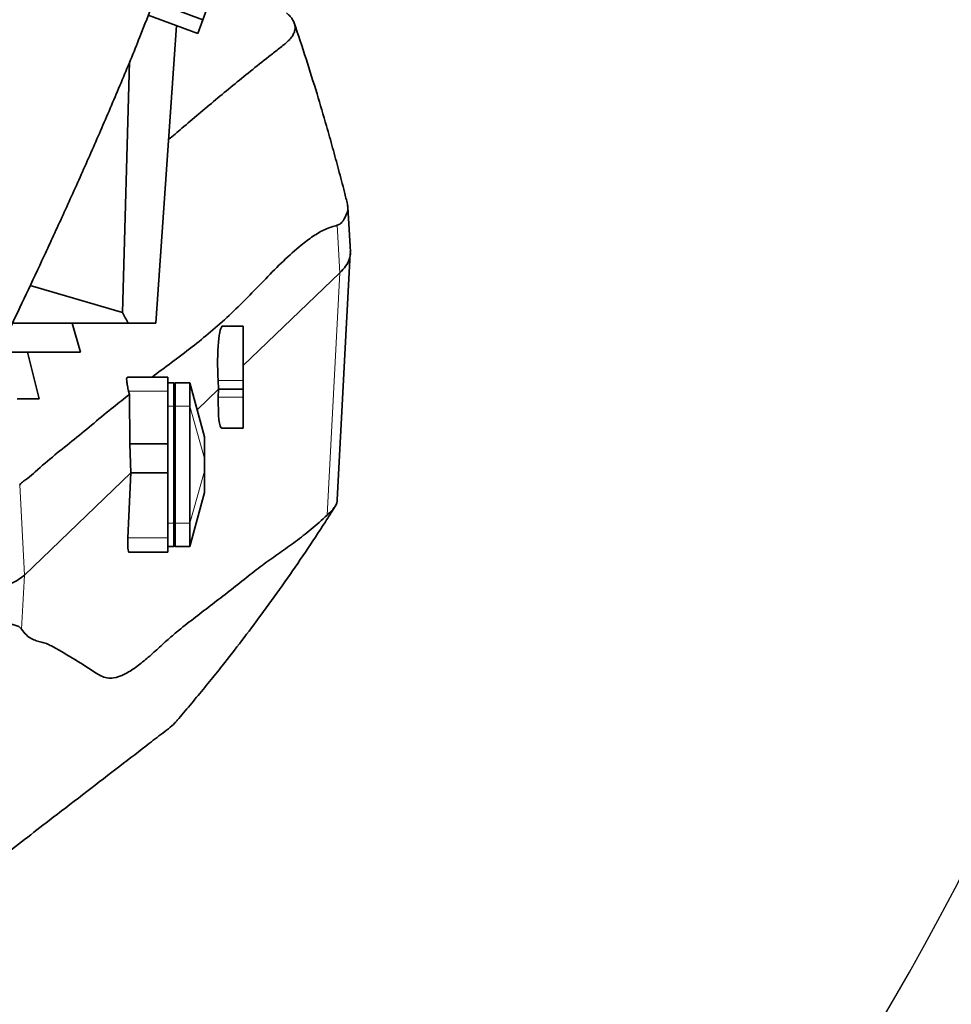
# Model space of a CAD drawing. Header units: millimetres. Extents: x 0 to 11920, y 0 to 8400.
# Tile 38 of 46: x 9211 to 9530, y 4651 to 4988. Entities that reach past the tile are written whole.
import ezdxf

# ---------------------------------------------------------------- set-up
doc = ezdxf.new("R2010")
doc.units = ezdxf.units.MM
doc.header["$LTSCALE"] = 20
doc.layers.add('THICK_LINE', color=7, linetype='Continuous')
doc.styles.add('SLDTEXTSTYLE0', font='TXT', dxfattribs={"width": 0.605})
doc.dimstyles.new('SLDDIMSTYLE0', dxfattribs={"dimtxt": 70, "dimasz": 70, "dimexe": 0, "dimexo": 0.0625, "dimgap": 17.5, "dimtad": 1, "dimdec": 4, "dimlfac": 20, "dimzin": 12, "dimdsep": 46, "dimtxsty": 'SLDTEXTSTYLE0', "dimsah": 1, "dimcen": 0.09, "dimadec": 1, "dimazin": 3, "dimtfac": 1, "dimtofl": 0, "dimtmove": 0, "dimatfit": 3, "dimfxl": 1, "dimfrac": 2, "dimtolj": 1, "dimtzin": 12, "dimarcsym": 0})

# ---------------------------------------------------------------- blocks, each defined once
blk = doc.blocks.new('_D_1')
at = {"layer": 'THICK_LINE'}
for p, q in [((10553.28, 5132.52), (11483.72, 5132.52)), ((6065.91, 4671.14), (5923.93, 4646.11))]:
    blk.add_line(p, q, dxfattribs=at)
blk.add_arc((8682.55, 5132.52), 2771.17, 190, 360, dxfattribs=at)
for points in [[(11453.72, 5132.52), (11442.84, 5062.66), (11462.84, 5062.4)], [(5953.47, 4651.31), (5956.67, 4580.68), (5976.32, 4584.4)]]:
    blk.add_solid(points, dxfattribs=at)
at = {"layer": 'THICK_LINE', "insert": (8817.13, 2453.12), "char_height": 70, "attachment_point": 1, "rotation": 5, "style": 'SLDTEXTSTYLE0'}
blk.add_mtext('170°', dxfattribs=at)

msp = doc.modelspace()

# ---------------------------------------------------------------- linework, layer by layer
at = {"color": 7, "linetype": 'Continuous', "lineweight": 35}
for p, q in [((9273.7568833, 4987.9414319), (9280.5972862, 5006.7352843)), ((9273.7568833, 4987.9414319), (9262.9504182, 4991.8746636)), ((9255.000635, 4989.4472592), (9272.0467826, 4983.2429688)), ((9272.0467826, 4983.2429688), (9273.7568833, 4987.9414319)), ((9257.6087893, 4884.0242098), (9264.6754445, 4985.9259165)), ((9248.6195803, 4973.4777713), (9246.1465899, 4887.6183522)), ((9324.2685327, 4908.4344952), (9323.4601636, 4923.7447606)), ((9319.8034241, 4823.4971349), (9324.2555884, 4907.8209761)), ((9287.5467826, 4869.5073362), (9320.6497171, 4901.2113851)), ((9214.6043097, 4896.9349754), (9246.1465899, 4887.6183522)), ((9248.1475613, 4884.0242098), (9208.4752645, 4884.0242098)), ((9231.7942515, 4874.0242098), (9228.9184898, 4884.0242098)), ((9257.6087893, 4884.0242098), (9248.1475613, 4884.0242098)), ((9287.5467826, 4883.0242098), (9280.5440097, 4883.0242098)), ((9287.5467826, 4864.3123089), (9287.5467826, 4883.0242098)), ((9203.7676512, 4874.0242098), (9213.65032, 4874.0242098)), ((9213.65032, 4874.0242098), (9217.6609122, 4858.0242098)), ((9261.7467826, 4865.5242098), (9247.870326, 4865.5242098)), ((9261.7467826, 4865.5242098), (9261.7467826, 4860.7517443)), ((9261.7467826, 4863.5242098), (9263.7467826, 4863.5242098)), ((9263.7467826, 4855.5242098), (9263.7467826, 4863.5242098)), ((9263.7467826, 4863.3902352), (9264.2467826, 4863.5242098)), ((9269.2467826, 4863.5242098), (9264.2467826, 4863.5242098)), ((9264.2467826, 4863.5242098), (9264.2467826, 4855.5242098)), ((9274.2467826, 4845.0242098), (9269.2467826, 4863.5242098)), ((9269.2467826, 4863.5242098), (9269.2467826, 4855.5242098)), ((9279.0649108, 4861.3838969), (9278.9295204, 4864.3123089)), ((9287.5467826, 4861.3838969), (9287.5467826, 4864.3123089)), ((9248.282512, 4860.7517443), (9248.5660165, 4859.5919483)), ((9261.7467826, 4860.7517443), (9261.7467826, 4842.681415)), ((9271.7251384, 4854.3542934), (9279.0649108, 4861.3838969)), ((9279.0186903, 4858.6820997), (9279.0649108, 4861.3838969)), ((9287.5467826, 4861.3838969), (9279.0649108, 4861.3838969)), ((9287.5467826, 4858.6820997), (9287.5467826, 4861.3838969)), ((9248.7254169, 4842.681415), (9248.5660165, 4859.5919483)), ((9287.5467826, 4848.0242098), (9287.5467826, 4858.6820997)), ((9263.7467826, 4815.5242098), (9263.7467826, 4855.5242098)), ((9264.2467826, 4855.5242098), (9264.2467826, 4815.5242098)), ((9269.2467826, 4855.5242098), (9269.2467826, 4815.5242098)), ((9280.2186661, 4848.0242098), (9287.5467826, 4848.0242098)), ((9274.2467826, 4845.0242081), (9274.2467826, 4844.7715735)), ((9274.2467826, 4844.7715735), (9274.2467826, 4837.7005057)), ((9249.0959822, 4832.681415), (9248.7254169, 4842.681415)), ((9261.7467826, 4842.681415), (9248.7254169, 4842.681415)), ((9261.7467826, 4842.681415), (9261.7467826, 4832.681415)), ((9274.2467826, 4837.7005057), (9274.2467826, 4833.3479139)), ((9274.2467826, 4833.3479139), (9274.2467826, 4826.2768461)), ((9212.5855285, 4797.7138441), (9249.0959822, 4832.681415)), ((9248.0565449, 4810.485312), (9249.0959822, 4832.681415)), ((9261.7467826, 4832.681415), (9249.0959822, 4832.681415)), ((9261.7467826, 4832.681415), (9261.7467826, 4810.485312)), ((9269.2467826, 4807.5242098), (9274.2467826, 4826.0242098)), ((9274.2467826, 4826.2768461), (9274.2467826, 4826.0242098)), ((9263.7467826, 4807.5242098), (9263.7467826, 4815.5242098)), ((9264.2467826, 4815.5242098), (9264.2467826, 4807.5242098)), ((9269.2467826, 4815.5242098), (9269.2467826, 4807.5242098)), ((9261.7467826, 4810.485312), (9261.7467826, 4805.5242098)), ((9261.7467826, 4807.5242098), (9263.7467826, 4807.5242098)), ((9263.7467826, 4807.6581844), (9264.2467826, 4807.5242098)), ((9269.2467826, 4807.5242098), (9264.2467826, 4807.5242098)), ((9261.7467826, 4805.5242098), (9248.4255258, 4805.5242098)), ((9264.1586954, 4747.0669173), (9264.2168936, 4747.1568974))]:
    msp.add_line(p, q, dxfattribs=at)
at = {"color": 8, "linetype": 'Continuous', "lineweight": 18}
for p, q in [((9320.6497171, 4901.2113851), (9319.7950755, 4917.5409628)), ((9316.3012856, 4818.2599561), (9320.6497171, 4901.2113851)), ((9269.2467826, 4863.5242098), (9274.2467826, 4844.7715735)), ((9287.5467826, 4864.3123089), (9278.9295204, 4864.3123089)), ((9261.7467826, 4860.7517443), (9248.282512, 4860.7517443)), ((9287.5467826, 4858.6820997), (9279.0186903, 4858.6820997)), ((9261.7467826, 4855.5242098), (9263.7467826, 4855.5242098)), ((9263.7467826, 4855.5242098), (9264.2467826, 4855.5242098)), ((9269.2467826, 4855.5242098), (9264.2467826, 4855.5242098)), ((9269.2467826, 4855.5242098), (9274.2467826, 4837.7005057)), ((9269.2467826, 4815.5242098), (9274.2467826, 4833.3479139)), ((9212.5855285, 4797.7138441), (9210.965264, 4828.6719553)), ((9269.2467826, 4807.5242098), (9274.2467826, 4826.2768461)), ((9261.7467826, 4815.5242098), (9263.7467826, 4815.5242098)), ((9263.7467826, 4815.5242098), (9264.2467826, 4815.5242098)), ((9269.2467826, 4815.5242098), (9264.2467826, 4815.5242098)), ((9261.7467826, 4810.485312), (9248.0565449, 4810.485312)), ((9211.615321, 4779.2059974), (9212.5855285, 4797.7138441))]:
    msp.add_line(p, q, dxfattribs=at)
at = {"color": 7, "linetype": 'Continuous', "lineweight": 35}
for centre, major_axis, ratio, start_param, end_param in [((9028.3660179, 4870.2820063), (228.9755298, -143.601169), 0.6338150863, 0.8474697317, 0.865125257), ((9281.192499, 4865.5242098), (-0.6599993, 17.4997831), 0.1320121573, 6.2782065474, 7.9183098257), ((9281.4054503, 4865.5242098), (1.2038194, 17.4994154), 0.1188194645, 1.980663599, 3.1497662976), ((9248.8324233, 4811.5242098), (0.4127381, 5.9997996), 0.1188194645, 1.7529966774, 3.1497662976)]:
    msp.add_ellipse(centre, major_axis=major_axis, ratio=ratio, start_param=start_param, end_param=end_param, dxfattribs=at)
for points, knots in [([(9053.805609, 4730.9468862), (9053.7751331, 4730.8608922), (9053.3690599, 4729.7150769), (9052.659213, 4727.6158732), (9051.7154268, 4724.7819207), (9050.9146353, 4722.2997114), (9050.2144589, 4720.0751428), (9049.6237716, 4718.1498114), (9049.1437341, 4716.5467082), (9048.7700623, 4715.2734819), (9048.3758896, 4713.9060425), (9047.9162269, 4712.2691633), (9047.3615797, 4710.2153597), (9046.7600655, 4707.8609421), (9046.1353315, 4705.1795314), (9045.5975914, 4702.5338035), (9045.1497825, 4699.8082549), (9044.8400802, 4697.1261489), (9044.6868987, 4694.4606143), (9044.7230921, 4691.6444159), (9045.0048834, 4688.6819207), (9045.6928786, 4685.286539), (9046.8570308, 4681.8000859), (9048.5183094, 4678.4436847), (9050.7087098, 4675.2595572), (9053.1525518, 4672.6047008), (9055.6910842, 4670.4931536), (9058.6550155, 4668.5777101), (9062.0986979, 4666.9867237), (9065.8701764, 4665.9183022), (9069.3877848, 4665.4534728), (9072.531912, 4665.4372587), (9075.4478136, 4665.7417123), (9078.5209603, 4666.4096072), (9081.7944908, 4667.5413854), (9085.1609551, 4669.2072015), (9087.8260104, 4670.9749423), (9089.6635739, 4672.4164025), (9090.8936655, 4673.475928), (9092.0464098, 4674.5421871), (9093.2595439, 4675.7444973), (9094.5426228, 4677.1040965), (9095.8242803, 4678.5497011), (9096.9986641, 4679.9471342), (9097.966905, 4681.1461573), (9098.7852951, 4682.1877943), (9099.6267387, 4683.2841594), (9100.6094216, 4684.5968049), (9101.7349393, 4686.1405607), (9102.9800655, 4687.8940164), (9104.2163022, 4689.6789675), (9105.3344853, 4691.3276609), (9106.2979368, 4692.7702164), (9107.2129171, 4694.1575119), (9108.5275396, 4696.1751695), (9110.3454919, 4699.0166749), (9112.9340924, 4703.1587621), (9116.0564811, 4708.2755885), (9119.7807973, 4714.5214582), (9123.994503, 4721.737611), (9128.6732516, 4729.9042348), (9133.673337, 4738.7834678), (9138.8173666, 4748.0581449), (9143.380442, 4756.3965247), (9147.3204951, 4763.6690181), (9150.6235186, 4769.8109479), (9153.8863237, 4775.9206192), (9157.0898151, 4781.9591265), (9160.1286536, 4787.7233818), (9162.8383278, 4792.8926198), (9165.1185044, 4797.2631804), (9166.9575666, 4800.8016856), (9168.488101, 4803.7555772), (9169.8966842, 4806.4810188), (9171.7293536, 4810.0360803), (9174.1953153, 4814.8380334), (9177.3982768, 4821.1089358), (9181.078831, 4828.3602964), (9184.8921306, 4835.927485), (9188.8021765, 4843.7430741), (9192.8046146, 4851.80117), (9197.2365966, 4860.7976165), (9202.1505518, 4870.8672112), (9207.5253878, 4882.0031394), (9213.3287014, 4894.1825488), (9219.4808562, 4907.2898606), (9225.9154466, 4921.2409872), (9232.5055265, 4935.8317224), (9239.1518937, 4950.9115023), (9245.7217015, 4966.3161963), (9251.6715785, 4980.7275619), (9255.2596888, 4990.0720997), (9256.8097315, 4994.1088854)], [0, 0, 0, 0, 0.0011116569, 0.0148121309, 0.0271569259, 0.0381207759, 0.0476873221, 0.0571367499, 0.064632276, 0.0702719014, 0.0756439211, 0.08465015, 0.0943426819, 0.1066924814, 0.1198729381, 0.1337463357, 0.146257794, 0.1585796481, 0.1705051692, 0.1814308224, 0.1916617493, 0.2003022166, 0.2089597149, 0.2176297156, 0.2245309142, 0.2315541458, 0.2378359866, 0.2436162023, 0.2512077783, 0.2584729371, 0.2651820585, 0.2711549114, 0.2773067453, 0.2844441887, 0.29256511, 0.3016445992, 0.3106824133, 0.3163674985, 0.3218236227, 0.3277145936, 0.3343241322, 0.3416551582, 0.3495987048, 0.3566990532, 0.3620796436, 0.3665427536, 0.3715482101, 0.377457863, 0.3842793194, 0.3914687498, 0.3988973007, 0.4049422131, 0.4097270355, 0.414498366, 0.4195643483, 0.4303965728, 0.4423389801, 0.4576982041, 0.4744822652, 0.4927623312, 0.5126125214, 0.5334435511, 0.5539634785, 0.5740685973, 0.5869472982, 0.5996014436, 0.6120140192, 0.6241691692, 0.6359287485, 0.6463036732, 0.6546063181, 0.6614576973, 0.6668473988, 0.671678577, 0.6771620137, 0.6872678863, 0.6991093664, 0.7126845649, 0.7279820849, 0.7411950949, 0.7557670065, 0.7720546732, 0.7900083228, 0.8099253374, 0.8313897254, 0.8542619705, 0.8783615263, 0.9034596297, 0.9288108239, 0.9545577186, 0.9803692, 1, 1, 1, 1]), ([(9302.431337, 4990.2663446), (9302.8695003, 4989.8586172), (9303.7462097, 4989.0428062), (9304.9245182, 4987.4026612), (9305.4436458, 4985.752283), (9305.2503807, 4984.096183), (9304.746389, 4982.8472019), (9303.8858588, 4981.5985298), (9302.2518832, 4979.9249559), (9299.542044, 4977.8324123), (9295.2719729, 4974.4749361), (9288.0306445, 4968.7021635), (9278.0444442, 4960.5113133), (9268.7999865, 4952.6908112), (9263.4851081, 4948.1262876), (9261.9635022, 4946.8195021)], [0, 0, 0, 0, 0.0281400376, 0.0563046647, 0.1127992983, 0.1413360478, 0.1698981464, 0.198535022, 0.2271953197, 0.2852720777, 0.3433541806, 0.4595141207, 0.6846083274, 0.9097059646, 1, 1, 1, 1]), ([(9323.3025138, 4924.7055179), (9322.9546939, 4926.1018994), (9321.9673, 4930.0659593), (9320.2714005, 4936.5125904), (9318.2171844, 4944.0760369), (9315.7703987, 4952.7355787), (9312.763435, 4962.8993097), (9309.114022, 4974.6408205), (9306.4244024, 4982.6870917), (9305.0611816, 4986.7653058)], [0, 0, 0, 0, 0.0668945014, 0.1899006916, 0.3089783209, 0.4294067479, 0.6057063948, 0.8001541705, 1, 1, 1, 1]), ([(9319.7934775, 4917.5440088), (9320.173854, 4917.6926642), (9320.9347704, 4917.9900388), (9322.109327, 4919.4351698), (9323.0908899, 4921.5542825), (9323.6025674, 4923.0587518), (9323.3532384, 4924.2006827), (9323.2461251, 4924.6912636)], [0, 0, 0, 0, 0.13294129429, 0.26593966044, 0.53312780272, 0.79942871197, 1, 1, 1, 1]), ([(9256.3134346, 4865.5242098), (9258.5383817, 4867.1804452), (9263.1170433, 4870.5887697), (9269.8126206, 4875.6410731), (9276.3860357, 4880.9653665), (9282.7066646, 4886.5106162), (9288.994017, 4892.7106875), (9295.1869097, 4899.1826036), (9301.3129884, 4905.397074), (9306.7240892, 4910.2680539), (9311.4959493, 4913.8456713), (9315.6179409, 4916.3303558), (9318.4029444, 4917.1354011), (9319.7952378, 4917.5378635)], [0, 0, 0, 0, 0.1047463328, 0.2155547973, 0.3153653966, 0.4151752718, 0.5150167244, 0.6148600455, 0.7110570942, 0.807250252, 0.8715042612, 0.9357617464, 1, 1, 1, 1]), ([(9320.6482749, 4901.2114073), (9321.379872, 4901.9826678), (9322.8431037, 4903.5252285), (9323.9370878, 4905.8504438), (9324.4280632, 4907.5209511), (9324.2279941, 4908.414615), (9324.201647, 4908.5323013)], [0, 0, 0, 0, 0.3172788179, 0.6345739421, 0.9518771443, 1, 1, 1, 1]), ([(9231.7942515, 4874.0242098), (9228.6810467, 4874.0242098), (9222.4545624, 4874.0242098), (9216.5850909, 4874.0242098), (9213.65032, 4874.0242098)], [0, 0, 0, 0, 0.49999400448, 1, 1, 1, 1]), ([(9247.870326, 4865.5242098), (9247.78514, 4865.4640902), (9247.6147101, 4865.3438102), (9247.6084128, 4864.3882776), (9247.7930483, 4862.9776759), (9248.0618143, 4861.6656812), (9248.2463193, 4860.9016226), (9248.282512, 4860.7517443)], [0, 0, 0, 0, 0.2360984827, 0.4723576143, 0.7057884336, 0.9422872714, 1, 1, 1, 1]), ([(9217.6609122, 4858.0242098), (9216.211511, 4858.0242098), (9213.5521545, 4858.0242098), (9211.1429319, 4858.0242098), (9210.0467826, 4858.0242098)], [0, 0, 0, 0, 0.54501951, 1, 1, 1, 1]), ([(9210.9653471, 4828.6703678), (9211.4094006, 4829.0882008), (9212.2977534, 4829.924098), (9214.0988551, 4831.1021865), (9219.8829313, 4836.4209943), (9229.7345835, 4844.1789497), (9240.472807, 4853.1925502), (9246.7583152, 4858.1625772), (9248.5660165, 4859.5919483)], [0, 0, 0, 0, 0.0356323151, 0.0712843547, 0.1425489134, 0.4992695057, 0.8559907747, 1, 1, 1, 1]), ([(9316.3012856, 4818.2599561), (9316.8698537, 4818.8023124), (9318.0078819, 4819.8878756), (9319.0695413, 4821.1015115), (9319.6907024, 4822.3438962), (9319.7335295, 4823.1681825), (9319.750767, 4823.499951)], [0, 0, 0, 0, 0.2717706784, 0.5439676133, 0.8164506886, 1, 1, 1, 1]), ([(9264.2282234, 4747.1471924), (9264.473191, 4747.4314363), (9265.4395597, 4748.5527453), (9267.1562488, 4750.5654587), (9269.3674296, 4753.1827071), (9271.5974277, 4755.8533674), (9273.8122631, 4758.535815), (9276.0119049, 4761.2303873), (9278.1963095, 4763.9369299), (9284.1870316, 4771.4448952), (9294.3536429, 4784.7310304), (9305.7354251, 4800.8217292), (9313.1746812, 4812.0339734), (9316.5180834, 4817.2144009), (9317.9317945, 4819.4249608), (9318.7775594, 4820.7635642), (9319.0958585, 4821.2673404)], [0, 0, 0, 0, 0.0122146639, 0.0481854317, 0.0858590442, 0.1235302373, 0.1611993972, 0.1988669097, 0.2365331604, 0.274198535, 0.5109449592, 0.7800689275, 0.9147184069, 0.948392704, 0.9805778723, 1, 1, 1, 1]), ([(9211.615321, 4779.2059974), (9212.153576, 4778.4801995), (9213.2302498, 4777.0283832), (9214.9302377, 4775.8906748), (9216.6631495, 4775.1865061), (9218.4158318, 4774.734248), (9220.1691865, 4774.2911903), (9224.8596052, 4771.967973), (9229.6354806, 4768.9308853), (9234.5453394, 4765.8130987), (9236.6431405, 4764.372098), (9238.7581703, 4763.1654088), (9240.903579, 4762.3841423), (9243.5927757, 4762.3676106), (9246.8546051, 4763.6170539), (9250.6750947, 4765.9816826), (9254.5396371, 4769.0982461), (9258.425745, 4772.5878371), (9262.3170183, 4776.172514), (9268.7565544, 4781.5168229), (9277.7183922, 4788.1619687), (9287.2307618, 4795.8273771), (9294.6791184, 4801.5496984), (9300.061552, 4805.3023069), (9305.4485571, 4809.1399707), (9310.8503896, 4813.243875), (9314.484358, 4816.5879638), (9316.3012856, 4818.2599561)], [0, 0, 0, 0, 0.0173586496, 0.0347225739, 0.0521153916, 0.0695296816, 0.0869431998, 0.1043349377, 0.2116182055, 0.233090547, 0.2545744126, 0.2760503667, 0.2975084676, 0.3189591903, 0.3547905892, 0.3906264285, 0.4264881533, 0.4623706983, 0.4982546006, 0.5341180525, 0.6414014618, 0.7486846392, 0.7989483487, 0.8492165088, 0.8994831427, 0.9497431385, 1, 1, 1, 1]), ([(9170.846781, 4786.1527827), (9173.8196197, 4786.6005008), (9179.7669182, 4787.4961812), (9187.5648255, 4788.9416237), (9194.4819316, 4790.45117), (9200.1095493, 4791.9461162), (9204.6007079, 4793.4063278), (9208.0732977, 4794.8186475), (9210.8297354, 4796.2552043), (9211.9998403, 4797.2276068), (9212.5849468, 4797.713853)], [0, 0, 0, 0, 0.1347545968, 0.2695826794, 0.4044802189, 0.539440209, 0.6545351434, 0.7696645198, 0.8848216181, 1, 1, 1, 1]), ([(9170.8472601, 4786.1527337), (9172.9343244, 4785.8852352), (9177.1105118, 4785.3499744), (9182.8677088, 4784.9549851), (9189.1352049, 4784.3697415), (9195.4832792, 4783.4939019), (9200.9231401, 4782.5943287), (9204.9255787, 4781.7084243), (9207.5145912, 4780.984849), (9209.3753109, 4780.5562234), (9210.7092184, 4780.2165895), (9211.3135249, 4779.5425959), (9211.615321, 4779.2059974)], [0, 0, 0, 0, 0.0951531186, 0.1904001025, 0.2855677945, 0.4321830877, 0.5787995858, 0.6833145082, 0.7878306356, 0.858597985, 0.9293825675, 1, 1, 1, 1]), ([(9264.1586954, 4747.0669173), (9263.4485954, 4746.4070865), (9262.0279851, 4745.0870435), (9258.4162126, 4742.4555685), (9252.5461653, 4737.844627), (9239.7447902, 4728.0204286), (9223.0814208, 4715.2088188), (9207.3679255, 4703.1021503), (9196.6980761, 4694.9414917), (9191.7108091, 4691.0839824), (9189.2171751, 4689.1552273)], [0, 0, 0, 0, 0.0340965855, 0.0682128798, 0.1364418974, 0.2728987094, 0.5771863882, 0.8001732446, 0.9000865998, 1, 1, 1, 1])]:
    msp.add_open_spline(points, degree=3, knots=knots, dxfattribs=at)
at = {"layer": 'THICK_LINE'}
for radius in [2617, 957]:
    msp.add_arc((8682.5467826, 5132.5242098), radius, 189.9999999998, 169.9999999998, dxfattribs=at)

# ---------------------------------------------------------------- dimensions: what is measured, and where the dimension line sits
dim = msp.add_angular_dim_2l(base=(8924.0704865, 2371.8956413), line1=((7740.085763, 4966.3429038), (6105.304893, 4678.0869289)), line2=((8682.5467826, 5132.5242098), (10513.2762268, 5132.5242098)), dimstyle='SLDDIMSTYLE0', dxfattribs=at)
dim.commit()
dim.dimension.update_dxf_attribs({"geometry": '_D_1', "text_midpoint": (8924.0704865, 2371.8956413), "dimtype": 162})

doc.saveas('drawing.dxf')
